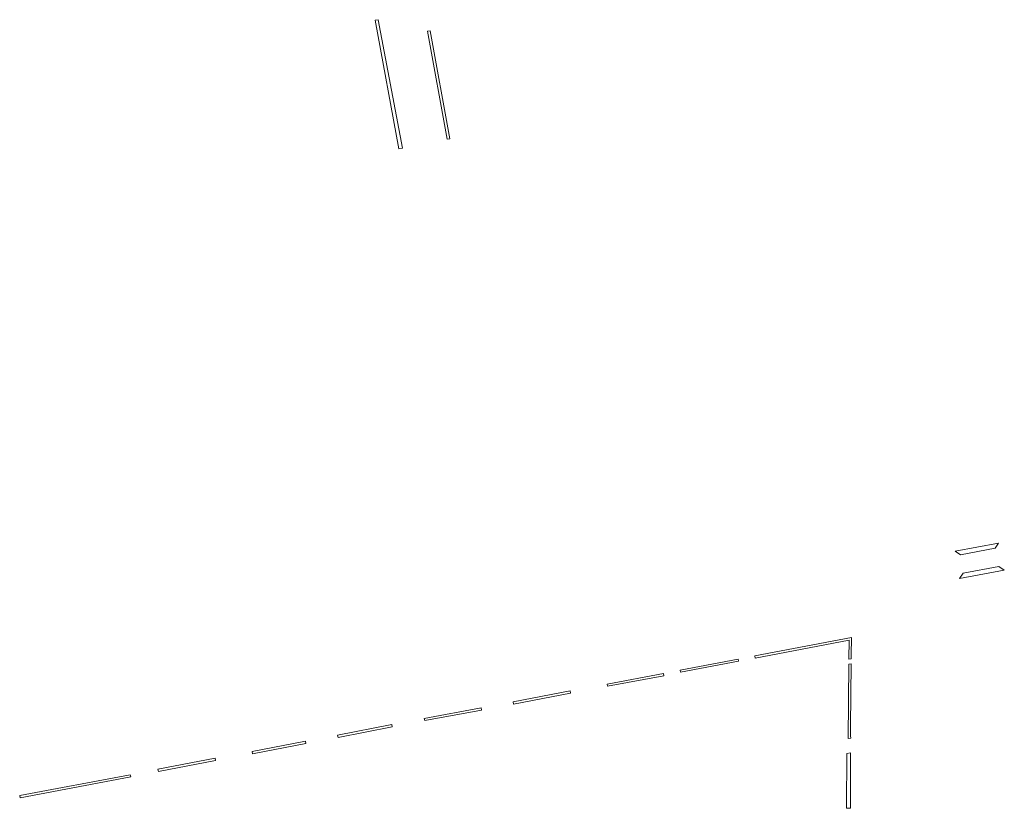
# Model space of a CAD drawing. Extents: x 212171 to 228808, y 571701 to 593093.
# Tile 70 of 97: x 223516 to 223730, y 585330 to 585501. Entities that reach past the tile are written whole.
import ezdxf

# ---------------------------------------------------------------- set-up
doc = ezdxf.new("R2010")
doc.units = 0
doc.layers.add('016 Alles planjaar 2023', color=72, linetype='Continuous', lineweight=20, true_color=0x1e90ff)

msp = doc.modelspace()

# ---------------------------------------------------------------- hatches: boundary and pattern name
at = {"layer": '016 Alles planjaar 2023', "true_color": 0x1e90ff}
h = msp.add_hatch(dxfattribs=at)
h.set_pattern_fill('DQ_CLEAR', color=72, style=0)
h.set_pattern_definition([])
h.paths.add_polyline_path([(223593.66, 585501.34), (223598.79, 585473.38), (223599.6, 585473.57), (223594.35, 585501.47), (223593.66, 585501.34)])
h = msp.add_hatch(dxfattribs=at)
h.set_pattern_fill('DQ_CLEAR', color=72, style=0)
h.set_pattern_definition([])
h.paths.add_polyline_path([(223609.91, 585475.61), (223605.63, 585499.05), (223605.04, 585498.95), (223609.29, 585475.49), (223609.91, 585475.61)])
h = msp.add_hatch(dxfattribs=at)
h.set_pattern_fill('DQ_CLEAR', color=72, style=0)
h.set_pattern_definition([])
h.paths.add_polyline_path([(223729.12, 585387.75), (223719.68, 585385.97), (223720.83, 585385.18), (223728.42, 585386.6), (223729.12, 585387.75)])
h = msp.add_hatch(dxfattribs=at)
h.set_pattern_fill('DQ_CLEAR', color=72, style=0)
h.set_pattern_definition([])
h.paths.add_polyline_path([(223729.17, 585382.66), (223721.43, 585381.18), (223720.65, 585380.02), (223730.37, 585381.83), (223729.17, 585382.66)])
h = msp.add_hatch(dxfattribs=at)
h.set_pattern_fill('DQ_CLEAR', color=72, style=0)
h.set_pattern_definition([])
h.paths.add_polyline_path([(223696.61, 585362.5), (223697.11, 585362.59), (223697.11, 585363.41), (223697.14, 585367.25), (223676.16, 585363.2), (223676.25, 585362.71), (223696.64, 585366.65), (223696.61, 585362.5)])
h = msp.add_hatch(dxfattribs=at)
h.set_pattern_fill('DQ_CLEAR', color=72, style=0)
h.set_pattern_definition([])
h.paths.add_polyline_path([(223672.64, 585362.05), (223672.55, 585362.54), (223659.92, 585360.14), (223660.02, 585359.65), (223672.64, 585362.05)])
h = msp.add_hatch(dxfattribs=at)
h.set_pattern_fill('DQ_CLEAR', color=72, style=0)
h.set_pattern_definition([])
h.paths.add_polyline_path([(223696.6, 585361.44), (223696.47, 585345.27), (223697.03, 585345.37), (223696.99, 585345.87), (223696.99, 585347.98), (223697.1, 585361.52), (223696.6, 585361.44)])
h = msp.add_hatch(dxfattribs=at)
h.set_pattern_fill('DQ_CLEAR', color=72, style=0)
h.set_pattern_definition([])
h.paths.add_polyline_path([(223644.19, 585356.61), (223656.39, 585358.92), (223656.3, 585359.41), (223644.1, 585357.11), (223644.19, 585356.61)])
h = msp.add_hatch(dxfattribs=at)
h.set_pattern_fill('DQ_CLEAR', color=72, style=0)
h.set_pattern_definition([])
h.paths.add_polyline_path([(223636.11, 585355.11), (223636.02, 585355.6), (223623.66, 585353.25), (223623.75, 585352.76), (223636.11, 585355.11)])
h = msp.add_hatch(dxfattribs=at)
h.set_pattern_fill('DQ_CLEAR', color=72, style=0)
h.set_pattern_definition([])
h.paths.add_polyline_path([(223604.35, 585349.65), (223604.45, 585349.16), (223616.8, 585351.44), (223616.71, 585351.93), (223604.35, 585349.65)])
h = msp.add_hatch(dxfattribs=at)
h.set_pattern_fill('DQ_CLEAR', color=72, style=0)
h.set_pattern_definition([])
h.paths.add_polyline_path([(223597.29, 585348.3), (223585.51, 585345.98), (223585.6, 585345.49), (223597.39, 585347.81), (223597.29, 585348.3)])
h = msp.add_hatch(dxfattribs=at)
h.set_pattern_fill('DQ_CLEAR', color=72, style=0)
h.set_pattern_definition([])
h.paths.add_polyline_path([(223578.55, 585344.66), (223566.93, 585342.46), (223567.02, 585341.97), (223578.64, 585344.17), (223578.55, 585344.66)])
h = msp.add_hatch(dxfattribs=at)
h.set_pattern_fill('DQ_CLEAR', color=72, style=0)
h.set_pattern_definition([])
h.paths.add_polyline_path([(223558.92, 585340.98), (223546.47, 585338.6), (223546.57, 585338.11), (223559, 585340.49), (223558.92, 585340.98)])
h = msp.add_hatch(dxfattribs=at)
h.set_pattern_fill('DQ_CLEAR', color=72, style=0)
h.set_pattern_definition([])
h.paths.add_polyline_path([(223696.13, 585342), (223696.1, 585330.16), (223696.93, 585330.1), (223696.96, 585342.15), (223696.13, 585342)])
h = msp.add_hatch(dxfattribs=at)
h.set_pattern_fill('DQ_CLEAR', color=72, style=0)
h.set_pattern_definition([])
h.paths.add_polyline_path([(223540.46, 585337.41), (223516.43, 585332.9), (223516.5, 585332.4), (223540.56, 585336.92), (223540.46, 585337.41)])

# ---------------------------------------------------------------- linework, layer by layer
at = {"layer": '016 Alles planjaar 2023', "color": 14, "true_color": 0x004000}
for points in [[(223593.66, 585501.34), (223598.79, 585473.38), (223599.6, 585473.57), (223594.35, 585501.47), (223593.66, 585501.34)], [(223609.91, 585475.61), (223605.63, 585499.05), (223605.04, 585498.95), (223609.29, 585475.49), (223609.91, 585475.61)], [(223729.12, 585387.75), (223719.68, 585385.97), (223720.83, 585385.18), (223728.42, 585386.6), (223729.12, 585387.75)], [(223729.17, 585382.66), (223721.43, 585381.18), (223720.65, 585380.02), (223730.37, 585381.83), (223729.17, 585382.66)], [(223696.61, 585362.5), (223697.11, 585362.59), (223697.11, 585363.41), (223697.14, 585367.25), (223676.16, 585363.2), (223676.25, 585362.71), (223696.64, 585366.65), (223696.61, 585362.5)], [(223672.64, 585362.05), (223672.55, 585362.54), (223659.92, 585360.14), (223660.02, 585359.65), (223672.64, 585362.05)], [(223696.6, 585361.44), (223696.47, 585345.27), (223697.03, 585345.37), (223696.99, 585345.87), (223696.99, 585347.98), (223697.1, 585361.52), (223696.6, 585361.44)], [(223644.19, 585356.61), (223656.39, 585358.92), (223656.3, 585359.41), (223644.1, 585357.11), (223644.19, 585356.61)], [(223636.11, 585355.11), (223636.02, 585355.6), (223623.66, 585353.25), (223623.75, 585352.76), (223636.11, 585355.11)], [(223604.35, 585349.65), (223604.45, 585349.16), (223616.8, 585351.44), (223616.71, 585351.93), (223604.35, 585349.65)], [(223597.29, 585348.3), (223585.51, 585345.98), (223585.6, 585345.49), (223597.39, 585347.81), (223597.29, 585348.3)], [(223578.55, 585344.66), (223566.93, 585342.46), (223567.02, 585341.97), (223578.64, 585344.17), (223578.55, 585344.66)], [(223558.92, 585340.98), (223546.47, 585338.6), (223546.57, 585338.11), (223559, 585340.49), (223558.92, 585340.98)], [(223696.13, 585342), (223696.1, 585330.16), (223696.93, 585330.1), (223696.96, 585342.15), (223696.13, 585342)], [(223540.46, 585337.41), (223516.43, 585332.9), (223516.5, 585332.4), (223540.56, 585336.92), (223540.46, 585337.41)]]:
    msp.add_lwpolyline(points, close=True, dxfattribs=at)

doc.saveas('drawing.dxf')
